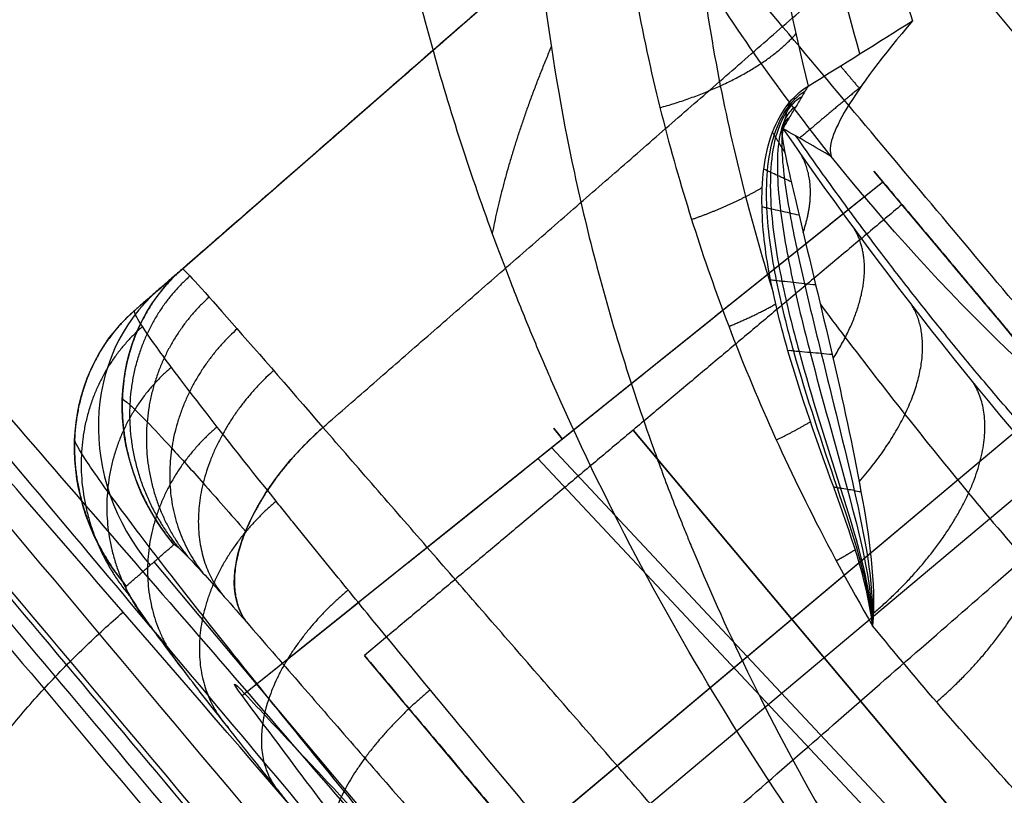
# Model space of a CAD drawing. Header units: millimetres. Extents: x -1267 to 1231, y -1283 to 1250.
# Tile 216 of 256: x 953.79 to 956.14, y -1054.59 to -1052.74. Entities that reach past the tile are written whole.
import ezdxf

# ---------------------------------------------------------------- set-up
doc = ezdxf.new("R2010")
doc.units = ezdxf.units.MM
doc.layers.add('Default', color=7, linetype='Continuous', true_color=0x000000)

# ---------------------------------------------------------------- blocks, each defined once
blk = doc.blocks.new('CABLE_CLIP_B.stp')
at = {"layer": 'Default', "color": 254, "true_color": 0xcad1ee}
for p, q in [((7.3862, 6.7, 3.2453), (6.279, 8.6153, 3.1784)), ((6.83, 7.6929, 4.0904), (6.83, 7.6304, 2.3)), ((7.4025, 6.7, 4.0557), (7.3671, 6.7, 2.3)), ((6.1, 6.6, 2.3), (7.3939, 6.6, 2.3)), ((6.2786, 4.5853, 3.1412), (7.3854, 6.5, 3.208)), ((8.1116, 5.9126, 3.635), (8.175, 5.9126)), ((6.8299, 5.5097, 4.0141), (6.8299, 5.5695, 2.3)), ((7.7118, 5.5759, 4.0165), (6.8682, 5.5759, 4.0165))]:
    blk.add_line(p, q, dxfattribs=at)
at = {"layer": 'Default', "color": 254, "true_color": 0xcad1ee, "extrusion": (0.01745, 0.01745, -0.999695)}
blk.add_arc((0.8662, 10.3026, -1.5907), 1.5, 45.0087, 134.9913, dxfattribs=at)
at = {"layer": 'Default', "color": 254, "true_color": 0xcad1ee, "extrusion": (-0.000609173, 0.999391, 0.034899)}
blk.add_arc((-7.7152, 3.4196, 7.9551), 0.4, 89.9988, 178.9994, dxfattribs=at)
at = {"layer": 'Default', "color": 254, "true_color": 0xcad1ee, "extrusion": (-0.020151, 2.66454e-15, -0.999797)}
blk.add_arc((-6.6, -7.1461, -3.3264), 0.2, 240.005, 299.995, dxfattribs=at)
at = {"layer": 'Default', "color": 254, "true_color": 0xcad1ee, "extrusion": (0.000609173, -0.999391, -0.034899)}
blk.add_arc((7.7152, 3.4196, -6.0169), 0.4, 1.0006, 90.0012, dxfattribs=at)
at = {"layer": 'Default', "color": 254, "true_color": 0xcad1ee, "extrusion": (-0.000609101, 0.999391, 0.0349)}
blk.add_arc((-7.7152, 3.4196, 4.0787), 0.4, 89.9988, 178.9994, dxfattribs=at)
at = {"layer": 'Default', "color": 254, "true_color": 0xcad1ee, "extrusion": (0.874351, 0.484999, 0.016937)}
blk.add_arc((-0.4831, 3.4063, 8.3755), 0.4, 91.7489, 178.9999, dxfattribs=at)
at = {"layer": 'Default', "color": 254, "true_color": 0xcad1ee}
for points, degree in [([(6.6099, 9.3347, 3.7405), (6.6426, 9.3674, 1.8702), (6.6752, 9.4, 0)], 2), ([(6.6099, 8.9208, 4.1333), (6.6852, 8.9208, 4.1333), (6.83, 8.9054, 4.1327), (7.027, 8.8457, 4.1306), (7.2131, 8.7489, 4.1273), (7.3773, 8.6182, 4.1227), (7.5118, 8.4627, 4.1173), (7.621, 8.2743, 4.1107), (7.6933, 8.0556, 4.1031), (7.7104, 7.9017, 4.0977), (7.7104, 7.8216, 4.0949)], 3), ([(6.1154, 8.7319, 4.1267), (6.1062, 8.7159, 3.2133), (6.097, 8.7, 2.3)], 2), ([(6.2885, 8.6318, 4.1232), (6.2793, 8.6159, 3.2116), (6.2702, 8.6, 2.3)], 2), ([(6.2885, 8.6318, 4.1232), (6.8455, 7.6659, 4.0894), (7.4025, 6.7, 4.0557)], 2), ([(7.3671, 6.7, 2.3), (6.8187, 7.65, 2.3), (6.2702, 8.6, 2.3)], 2), ([(8.1104, 7.8356, 3.7021), (8.1427, 7.8679, 1.8511), (8.175, 7.9002)], 2), ([(8.1127, 3.9616, 3.5668), (8.1116, 5.8986, 3.6345), (8.1104, 7.8356, 3.7021)], 2), ([(7.7104, 7.8216, 4.0949), (7.7116, 5.8846, 4.0272), (7.7128, 3.9476, 3.9596)], 2), ([(7.4025, 6.7, 4.0557), (7.3848, 6.7, 3.1779), (7.3671, 6.7, 2.3)], 2), ([(7.3671, 6.5, 2.3), (7.4027, 6.5616, 2.3), (7.4031, 6.6378, 2.3), (7.3671, 6.7, 2.3)], 3), ([(7.4025, 6.7, 4.0557), (7.438, 6.6384, 4.0536), (7.4383, 6.5622, 4.0509), (7.4024, 6.5, 4.0487)], 3), ([(6.2702, 4.6, 2.3), (6.8187, 5.55, 2.3), (7.3671, 6.5, 2.3)], 2), ([(7.4024, 6.5, 4.0487), (6.8447, 5.5353, 4.015), (6.2871, 4.5706, 3.9814)], 2), ([(7.4024, 6.5, 4.0487), (7.3848, 6.5, 3.1744), (7.3671, 6.5, 2.3)], 2), ([(6.2871, 4.5706, 3.9814), (6.2786, 4.5853, 3.1407), (6.2702, 4.6, 2.3)], 2), ([(6.1139, 4.4707, 3.9779), (6.1054, 4.4854, 3.1389), (6.097, 4.5, 2.3)], 2), ([(7.7128, 3.9476, 3.9596), (7.7128, 3.9164, 3.9585), (7.7058, 3.8571, 3.9564), (7.6773, 3.7756, 3.9536), (7.6357, 3.7072, 3.9512), (7.5837, 3.6492, 3.9492), (7.535, 3.6133, 3.9479), (7.507, 3.5977, 3.9474)], 3), ([(8.1127, 3.9616, 3.5668), (8.1439, 3.9433, 1.7834), (8.175, 3.9249)], 2), ([(7.507, 3.5977, 3.9474), (6.275, 2.9143, 3.9235), (5.043, 2.231, 3.8997)], 2), ([(5.2369, 1.8951, 3.5069), (6.4689, 2.5785, 3.5307), (7.7009, 3.2619, 3.5546)], 2), ([(7.7009, 3.2619, 3.5546), (7.721, 3.25, 2.4026), (7.7411, 3.2382, 1.2506)], 2)]:
    blk.add_open_spline(points, degree=degree, dxfattribs=at)
for points, knots in [([(6.6099, 9.3347, 3.7405), (6.7432, 9.3347, 3.7411), (6.9071, 9.3174, 3.7413), (7.1792, 9.2258, 3.7397), (7.274, 9.1843, 3.7389), (7.4166, 9.1006, 3.7371), (7.4642, 9.0692, 3.7364), (7.5347, 9.0163, 3.7351), (7.5697, 8.9884, 3.7345), (7.6041, 8.9582, 3.7337), (7.6269, 8.9376, 3.7332), (7.6374, 8.928, 3.733), (7.8437, 8.7297, 3.7279), (7.9609, 8.5177, 3.7222), (8.0932, 8.1377, 3.7113), (8.1103, 7.9687, 3.7061), (8.1104, 7.8356, 3.7021)], [0, 0, 0, 0, 0.592206, 0.592206, 0.88831, 0.88831, 1.036361, 1.036361, 1.110387, 1.1474, 1.1474, 1.184413, 1.184413, 1.776619, 1.776619, 2.368826, 2.368826, 2.368826, 2.368826]), ([(6.6099, 9.2101, 4.0237), (6.7014, 9.2101, 4.0237), (6.8803, 9.1923, 4.023), (7.1361, 9.1153, 4.0203), (7.3694, 8.9935, 4.0161), (7.5755, 8.83, 4.0104), (7.7496, 8.6281, 4.0033), (7.8858, 8.3894, 3.995), (7.9749, 8.1177, 3.9855), (7.9957, 7.924, 3.9787), (7.9957, 7.826, 3.9753)], [0, 0, 0, 0, 0.12621, 0.246403, 0.366929, 0.487492, 0.607585, 0.733091, 0.86471, 1, 1, 1, 1]), ([(7.9932, 3.9518, 3.845), (7.9932, 3.9009, 3.8432), (7.982, 3.8014, 3.8397), (7.9346, 3.6636, 3.8349), (7.8629, 3.5434, 3.8307), (7.7668, 3.4379, 3.827), (7.6877, 3.3815, 3.8251), (7.643, 3.3567, 3.8242)], [0, 0, 0, 0, 0.211395, 0.411848, 0.600621, 0.788436, 1, 1, 1, 1]), ([(8.1127, 3.9616, 3.5668), (8.1128, 3.7985, 3.5648), (8.0623, 3.6479, 3.5626), (7.9087, 3.4092, 3.5583), (7.8065, 3.3205, 3.5562), (7.7009, 3.2619, 3.5546)], [0, 0, 0, 0, 0.4310105, 0.4310105, 0.862021, 0.862021, 0.862021, 0.862021])]:
    blk.add_open_spline(points, degree=3, knots=knots, dxfattribs=at)
for points, weights in [([(7.1761, 9.2238, 3.7397), (7.1769, 9.2177, 3.9759), (7.1142, 9.0579, 4.1381), (7.0251, 8.8395, 4.1304)], [1.17209890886, 0.941392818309, 0.942640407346, 1.17584167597]), ([(7.4273, 9.0925, 3.7369), (7.428, 9.0853, 3.9724), (7.3375, 8.9402, 4.1339), (7.2094, 8.7433, 4.1271)], [1.16988187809, 0.941403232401, 0.943389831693, 1.17584167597]), ([(7.6495, 8.9163, 3.7327), (7.6496, 8.9082, 3.9673), (7.5345, 8.7827, 4.1284), (7.3724, 8.6141, 4.1226)], [1.16760762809, 0.941419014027, 0.944163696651, 1.17584167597]), ([(7.8339, 8.7024, 3.7271), (7.8331, 8.6936, 3.9609), (7.6977, 8.592, 4.1218), (7.5076, 8.4572, 4.1171)], [1.16535420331, 0.941439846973, 0.944935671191, 1.17584167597]), ([(7.9801, 8.446, 3.7201), (7.9782, 8.437, 3.9531), (7.8268, 8.3638, 4.1138), (7.6149, 8.2692, 4.1105)], [1.1630577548, 0.941466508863, 0.945727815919, 1.17584167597]), ([(8.0765, 8.1519, 3.7116), (8.0734, 8.1431, 3.9438), (7.9115, 8.1024, 4.1047), (7.6855, 8.0536, 4.103)], [1.16096459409, 0.941495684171, 0.946454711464, 1.17584167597]), ([(8.1104, 7.8356, 3.7021), (8.1063, 7.8275, 3.9333), (7.9413, 7.8218, 4.0944), (7.7113, 7.8216, 4.0949)], [1.15917363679, 0.941850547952, 0.947064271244, 1.17481480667]), ([(8.1127, 3.9616, 3.5668), (8.1087, 3.9536, 3.7971), (7.9446, 3.9478, 3.9589), (7.714, 3.9476, 3.9596)], [1.16737418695, 0.944692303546, 0.944209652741, 1.16592623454]), ([(8.0926, 3.7831, 3.5645), (8.0865, 3.7765, 3.7938), (7.9261, 3.8074, 3.9547), (7.7028, 3.8584, 3.9565)], [1.16275565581, 0.944219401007, 0.945758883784, 1.16737410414]), ([(8.0372, 3.622, 3.5621), (8.0299, 3.6174, 3.7901), (7.8811, 3.6815, 3.9503), (7.6751, 3.7778, 3.9537)], [1.15901686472, 0.944244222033, 0.94703005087, 1.16737435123]), ([(7.9549, 3.4842, 3.5597), (7.9473, 3.4819, 3.7867), (7.8156, 3.5741, 3.9466), (7.6339, 3.7089, 3.9513)], [1.15626348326, 0.944273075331, 0.947975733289, 1.16737145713]), ([(7.8473, 3.3662, 3.5572), (7.8405, 3.366, 3.7836), (7.7309, 3.4823, 3.9434), (7.5802, 3.6499, 3.9492)], [1.15435841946, 0.944296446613, 0.948634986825, 1.1673740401]), ([(7.7009, 3.2619, 3.5546), (7.6956, 3.2635, 3.7801), (7.6164, 3.4007, 3.94), (7.5074, 3.5969, 3.9473)], [1.15319343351, 0.944676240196, 0.949024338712, 1.16623772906])]:
    blk.add_rational_spline(points, weights, degree=3, dxfattribs=at)
blk = doc.blocks.new('M2_NUT.stp')
at = {"layer": 'Default', "color": 254, "true_color": 0xcad1ee}
for p, q in [((2.3094, 0, 0.75), (1.1547, 2, 0.75)), ((1.7321, 1, 1.5), (1.7321, 1)), ((0.8, 0, 1.5), (2.3094, 0, 1.5)), ((0.8, 0), (2.3094, 0)), ((1.1547, -2, 0.75), (2.3094, 0, 0.75)), ((1.7321, -1, 1.5), (1.7321, -1))]:
    blk.add_line(p, q, dxfattribs=at)
for points in [[(1.1547, 2), (1.1547, 2, 0.75), (1.1547, 2, 1.5)], [(1.1547, 2, 1.5), (1.7321, 1, 1.5), (2.3094, 0, 1.5)], [(2.3094, 0), (1.7321, 1), (1.1547, 2)], [(2.3094, 0, 1.5), (1.7321, -1, 1.5), (1.1547, -2, 1.5)], [(1.1547, -2), (1.7321, -1), (2.3094, 0)], [(2.3094, 0), (2.3094, 0, 0.75), (2.3094, 0, 1.5)], [(1.1547, -2), (1.1547, -2, 0.75), (1.1547, -2, 1.5)]]:
    blk.add_open_spline(points, degree=2, dxfattribs=at)

msp = doc.modelspace()

# ---------------------------------------------------------------- linework, layer by layer
at = {"layer": 'Default'}
for points, degree in [([(1178.9433, -1069.9863, -788.9405), (912.6672, -752.6507, -788.9405), (646.3911, -435.3152, -788.9405)], 2), ([(1178.0393, -1069.0866, -789.3365), (912.5801, -752.7246, -789.3365), (647.1209, -436.3627, -789.3365)], 2), ([(1080.0541, -612.1967, -928.04), (792.0068, -853.8971, -928.04), (503.9594, -1095.5976, -928.04)], 2), ([(1079.2887, -612.8389, -927.6246), (792.0068, -853.8971, -927.6246), (504.7248, -1094.9553, -927.6246)], 2), ([(699.5146, -1247.8913, -882.3605), (947.7949, -1039.5593, -882.3605), (1196.0752, -831.2274, -882.3605)], 2), ([(700.297, -1247.0391, -881.973), (947.6985, -1039.4446, -881.973), (1195.1001, -831.8501, -881.973)], 2), ([(877.7654, -1281.7329, -810.2826), (1038.1081, -1147.1895, -810.2826), (1198.4507, -1012.646, -810.2826)], 2), ([(878.917, -1280.4723, -809.9337), (1037.9633, -1147.0166, -809.9337), (1197.0095, -1013.5609, -809.9337)], 2), ([(953.0292, -1037.4493, -754.6982), (961.3497, -1047.3653, -754.6982), (969.6702, -1057.2813, -754.6982)], 2), ([(970.1278, -1056.8974, -755.5894), (961.9802, -1047.1874, -755.5894), (953.8325, -1037.4774, -755.5894)], 2), ([(953.0511, -1038.4046, -753.807), (961.1319, -1048.0349, -753.807), (969.2127, -1057.6652, -753.807)], 2), ([(971.5783, -1058.7371, -752.949), (963.1926, -1048.7433, -752.949), (954.8068, -1038.7496, -752.949)], 2), ([(970.15, -1058.9302, -753.114), (962.0208, -1049.2423, -753.114), (953.8917, -1039.5543, -753.114)], 2), ([(961.4501, -1064.1788, -754.6982), (953.1296, -1054.2628, -754.6982), (944.8091, -1044.3468, -754.6982)], 2), ([(961.9077, -1063.7948, -753.807), (953.8269, -1054.1645, -753.807), (945.7461, -1044.5342, -753.807)], 2), ([(944.6973, -1045.1428, -755.5894), (952.8449, -1054.8528, -755.5894), (960.9926, -1064.5627, -755.5894)], 2), ([(954.997, -1055.2512, -745.4061), (954.6918, -1054.9061, -745.6307), (954.0572, -1054.1716, -746.1041), (953.0054, -1052.9575, -746.8875), (951.8607, -1051.6353, -747.7404), (950.6228, -1050.2056, -748.6626), (949.2887, -1048.6647, -749.6566), (947.8532, -1047.0067, -750.7261), (946.8214, -1045.8151, -751.4948), (946.2874, -1045.1984, -751.8926)], 3), ([(962.4806, -1057.0599, -745.6862), (957.6007, -1051.2443, -742.772), (952.7209, -1045.4287, -739.8578)], 2), ([(962.9907, -1064.9376, -753.114), (954.8616, -1055.2496, -753.114), (946.7324, -1045.5617, -753.114)], 2), ([(946.7324, -1045.5617, -753.114), (951.1187, -1050.6277, -749.846), (955.5051, -1055.6937, -746.5781)], 2), ([(956.8487, -1054.2394, -746.4143), (953.5099, -1050.2603, -744.4203), (950.171, -1046.2812, -742.4264)], 2), ([(945.781, -1046.3232, -752.949), (954.1667, -1056.3169, -752.949), (962.5525, -1066.3107, -752.949)], 2), ([(945.781, -1046.3232, -752.949), (946.3149, -1046.9399, -752.5512), (947.3467, -1048.1315, -751.7825), (948.7822, -1049.7895, -750.713), (950.1163, -1051.3304, -749.719), (951.3542, -1052.7601, -748.7968), (952.4989, -1054.0821, -747.9438), (953.5505, -1055.2967, -747.1608), (954.1856, -1056.0302, -746.6864), (954.4886, -1056.3803, -746.4666)], 3), ([(961.2759, -1067.3819, -754.7192), (953.1192, -1057.6612, -754.7192), (944.9626, -1047.9404, -754.7192)], 2), ([(961.5078, -1067.4913, -756.0644), (953.3879, -1057.8144, -756.0644), (945.268, -1048.1375, -756.0644)], 2), ([(960.8053, -1050.0029, -747.4676), (960.6427, -1049.8652, -747.584), (960.3006, -1049.6093, -747.8145), (959.6946, -1049.2788, -748.1708), (959.0873, -1049.0626, -748.479), (958.5011, -1048.9515, -748.735), (957.9438, -1048.9363, -748.9401), (957.4196, -1049.0088, -749.096), (956.9309, -1049.1646, -749.204), (956.4822, -1049.4021, -749.263), (956.0776, -1049.7223, -749.2712), (955.7176, -1050.1434, -749.2207), (955.444, -1050.6414, -749.1067), (955.2827, -1051.1343, -748.9549), (955.2077, -1051.5742, -748.7948), (955.1876, -1051.9673, -748.635), (955.2045, -1052.3199, -748.4793), (955.2458, -1052.6315, -748.3323), (955.3027, -1052.9082, -748.1945), (955.3709, -1053.1597, -748.0634), (955.4489, -1053.3955, -747.9355), (955.5448, -1053.6403, -747.7973), (955.6662, -1053.9037, -747.6423), (955.7665, -1054.0898, -747.5275), (955.8221, -1054.1851, -747.4672)], 3), ([(961.5051, -1067.4935, -756.0644), (954.3895, -1059.0134, -756.0644), (947.2739, -1050.5334, -756.0644)], 2), ([(949.8419, -1050.5584, -756.0644), (955.6523, -1057.483, -756.0644), (961.4627, -1064.4076, -756.0644)], 2), ([(961.4631, -1064.3982, -755.6639), (955.6546, -1057.4759, -755.6639), (949.8461, -1050.5536, -755.6639)], 2), ([(961.4635, -1064.3888, -755.2634), (955.6569, -1057.4688, -755.2634), (949.8504, -1050.5488, -755.2634)], 2), ([(959.5703, -1060.6998, -749.846), (955.3445, -1055.6637, -749.846), (951.1187, -1050.6277, -749.846)], 2), ([(965.979, -1073.149, -756.2778), (956.5467, -1061.908, -756.2778), (947.1145, -1050.6671, -756.2778)], 2), ([(965.8002, -1073.299, -756.8893), (956.3679, -1062.0581, -756.8893), (946.9357, -1050.8172, -756.8893)], 2), ([(965.8196, -1073.2827, -756.4913), (956.3873, -1062.0418, -756.4913), (946.9551, -1050.8009, -756.4913)], 2), ([(946.9163, -1050.8334, -757.2872), (956.3486, -1062.0743, -757.2872), (965.7808, -1073.3153, -757.2872)], 2), ([(965.7403, -1073.3492, -756.0644), (956.308, -1062.1083, -756.0644), (946.8758, -1050.8674, -756.0644)], 2), ([(965.6867, -1073.3942, -757.5318), (956.2545, -1062.1533, -757.5318), (946.8222, -1050.9123, -757.5318)], 2), ([(946.7687, -1050.9573, -758.9992), (956.2009, -1062.1982, -758.9992), (965.6332, -1073.4391, -758.9992)], 2), ([(946.7097, -1051.0068, -754.7192), (956.142, -1062.2477, -754.7192), (965.5742, -1073.4886, -754.7192)], 2), ([(950.6196, -1051.0223, -754.8415), (956.1483, -1057.6112, -754.8415), (961.677, -1064.2, -754.8415)], 2), ([(958.5205, -1061.3455, -749.7078), (954.326, -1056.3466, -749.7078), (950.1314, -1051.3478, -749.7078)], 2), ([(951.3557, -1051.3594, -754.8415), (956.4469, -1057.4268, -754.8415), (961.5381, -1063.4943, -754.8415)], 2), ([(951.4428, -1051.4027, -755.4529), (956.5019, -1057.4319, -755.4529), (961.561, -1063.4611, -755.4529)], 2), ([(961.584, -1063.428, -756.0644), (956.556, -1057.4359, -756.0644), (951.5281, -1051.4439, -756.0644)], 2), ([(964.7238, -1074.2022, -755.8781), (955.2915, -1062.9613, -755.8781), (945.8593, -1051.7204, -755.8781)], 2), ([(964.6668, -1074.25, -757.4386), (955.2346, -1063.0091, -757.4386), (945.8023, -1051.7682, -757.4386)], 2), ([(945.7454, -1051.8159, -758.9992), (955.1776, -1063.0569, -758.9992), (964.6099, -1074.2978, -758.9992)], 2), ([(955.6685, -1052.9026, -747.8623), (955.7514, -1052.8512, -747.7027), (955.8343, -1052.7994, -747.548), (955.9171, -1052.7471, -747.3979)], 3), ([(955.7457, -1052.8546, -747.715), (955.7684, -1052.8816, -747.3128), (955.791, -1052.9085, -746.9105)], 2), ([(955.7943, -1052.9038, -746.9278), (955.7214, -1052.965, -746.9278), (955.6485, -1053.0261, -746.9278)], 2), ([(955.7239, -1053.0696, -745.9933), (955.6856, -1053.0475, -746.4685), (955.6472, -1053.0254, -746.9437), (955.6089, -1053.0033, -747.4188)], 3), ([(957.5223, -1054.8619, -745.608), (957.0858, -1054.6002, -745.862), (956.6734, -1054.2743, -746.1415), (956.2978, -1053.8865, -746.4414), (955.9499, -1053.4663, -746.7413), (955.6399, -1053.0211, -747.0351)], 5), ([(963.0311, -1076.7399, -762.0494), (953.2059, -1065.0306, -762.0494), (943.3806, -1053.3213, -762.0494)], 2), ([(943.3806, -1053.3213, -762.465), (953.2059, -1065.0306, -762.465), (963.0311, -1076.7399, -762.465)], 2), ([(963.0311, -1076.7399, -762.2572), (953.2059, -1065.0306, -762.2572), (943.3806, -1053.3213, -762.2572)], 2), ([(957.3377, -1055.6221, -746.317), (957.253, -1055.5615, -746.3729), (957.0936, -1055.4423, -746.4804), (956.8868, -1055.2751, -746.625), (956.6981, -1055.1113, -746.7618), (956.5158, -1054.942, -746.8987), (956.3334, -1054.7611, -747.0405), (956.1572, -1054.5746, -747.1825), (955.9852, -1054.3812, -747.3259), (955.8758, -1054.2508, -747.4202), (955.8221, -1054.1851, -747.4672)], 3)]:
    msp.add_open_spline(points, degree=degree, dxfattribs=at)
for points, degree, knots in [([(1081.2612, -1198.6171, -761.8854), (1067.6111, -1182.3496, -778.9053), (1025.9085, -1132.6504, -825.7721), (929.9699, -1018.3152, -903.1801), (844.8464, -916.869, -928.04), (792.0068, -853.8971, -928.04)], 3, [2.41548, 2.41548, 2.41548, 2.41548, 70.396144, 198.636056, 404.995527, 404.995527, 404.995527, 404.995527]), ([(1080.5002, -1197.7102, -762.3008), (1067.0323, -1181.6598, -779.0428), (1025.5347, -1132.2049, -825.6051), (929.8814, -1018.2098, -902.782), (844.8132, -916.8294, -927.6246), (792.0068, -853.8971, -927.6246)], 3, [2.408267, 2.408267, 2.408267, 2.408267, 69.367076, 197.537893, 403.786179, 403.786179, 403.786179, 403.786179]), ([(954.5103, -1055.8791, -745.7091), (954.1885, -1055.5096, -745.9461), (953.5197, -1054.7366, -746.4452), (952.4709, -1053.5255, -747.2263), (951.326, -1052.2031, -748.0794), (950.0867, -1050.7718, -749.0026), (948.7498, -1049.2277, -749.9987), (947.31, -1047.5648, -751.0713), (946.3152, -1046.4159, -751.8125), (945.7996, -1045.8203, -752.1967)], 3, [0, 0, 0, 0, 0.1094988, 0.2301716, 0.3616515, 0.5038906, 0.6572258, 0.8223124, 1, 1, 1, 1]), ([(955.7239, -1053.0696, -745.9933), (955.6038, -1052.9193, -746.0871), (955.4396, -1052.6864, -746.2256), (955.2757, -1052.4017, -746.3834), (955.2007, -1052.2561, -746.4613), (955.1649, -1052.1825, -746.5), (955.1475, -1052.1454, -746.5193), (955.1388, -1052.1269, -746.529), (955.1352, -1052.1189, -746.5331), (955.1327, -1052.1136, -746.5359), (955.1308, -1052.1095, -746.538), (955.0947, -1052.0305, -746.5788), (955.0452, -1051.9133, -746.6382), (954.9941, -1051.7753, -746.7057), (954.9702, -1051.706, -746.7391), (954.9586, -1051.6712, -746.7557), (954.9538, -1051.6563, -746.7628), (954.9506, -1051.6464, -746.7675), (954.9485, -1051.6401, -746.7705), (954.9106, -1051.5212, -746.8268), (954.864, -1051.3487, -746.9059), (954.8249, -1051.1481, -746.9931), (954.8091, -1051.048, -747.0354), (954.8021, -1050.998, -747.0563), (954.7993, -1050.9766, -747.0652), (954.7975, -1050.9623, -747.0711), (954.7964, -1050.9534, -747.0748), (954.7752, -1050.7771, -747.1473), (954.7644, -1050.5274, -747.244), (954.7866, -1050.2477, -747.3415), (954.8064, -1050.1108, -747.3864), (954.8185, -1050.0431, -747.408), (954.8242, -1050.0142, -747.417), (954.8281, -1049.995, -747.4229), (954.8304, -1049.9838, -747.4264), (954.8592, -1049.8486, -747.4679), (954.9131, -1049.6662, -747.5191), (954.999, -1049.4682, -747.5662), (955.0408, -1049.3865, -747.5836), (955.0698, -1049.3327, -747.5946), (955.0859, -1049.3043, -747.6002), (955.2161, -1049.0855, -747.6411), (955.3594, -1048.9165, -747.6593), (955.5284, -1048.7746, -747.6593)], 3, [0, 0, 0, 0, 0.134249, 0.201373, 0.234936, 0.251717, 0.260107, 0.264303, 0.2664, 0.2664, 0.268498, 0.268498, 0.402747, 0.469871, 0.503433, 0.520214, 0.528605, 0.528605, 0.536996, 0.536996, 0.805493, 0.939742, 1.006867, 1.040429, 1.05721, 1.05721, 1.073991, 1.073991, 1.610987, 1.879485, 2.013733, 2.080858, 2.11442, 2.11442, 2.147982, 2.147982, 2.684978, 2.953476, 3.087725, 3.087725, 3.221974, 3.221974, 4.295965, 4.295965, 4.295965, 4.295965]), ([(956.0493, -1055.1891, -746.596), (955.6361, -1054.6966, -746.9096), (955.3058, -1054.1674, -747.2108), (955.0507, -1053.5838, -747.5089), (955.0417, -1053.5628, -747.5195), (955.0253, -1053.5243, -747.539), (955.001, -1053.4664, -747.5683), (954.9468, -1053.3315, -747.6357), (954.8477, -1053.062, -747.7674), (954.6877, -1052.5244, -748.0185), (954.6157, -1052.0657, -748.2124), (954.5587, -1051.1514, -748.5719), (954.6408, -1050.5946, -748.7542), (954.8495, -1050.0749, -748.8829), (954.855, -1050.0617, -748.8861), (954.867, -1050.033, -748.8931), (954.8852, -1049.9902, -748.9034), (954.9296, -1049.892, -748.9262), (955.0256, -1049.702, -748.967), (955.2464, -1049.3485, -749.0299), (955.485, -1049.0906, -749.0514), (955.6661, -1048.9387, -749.0514)], 3, [-6.290977, -6.290977, -6.290977, -6.290977, -4.718233, -4.718233, -4.669085, -4.669085, -4.619936, -4.52164, -4.325047, -3.931861, -3.145489, -3.145489, -1.572744, -1.572744, -1.523596, -1.523596, -1.474448, -1.376151, -1.179558, -0.786372, 0, 0, 0, 0]), ([(960.0631, -1049.6311, -747.8704), (959.868, -1049.5299, -747.9791), (959.4667, -1049.3558, -748.1876), (958.8532, -1049.1935, -748.461), (958.2603, -1049.135, -748.6832), (957.7124, -1049.1715, -748.8508), (957.2108, -1049.2936, -748.9682), (956.7553, -1049.4964, -749.0383), (956.3454, -1049.7814, -749.0613), (955.9869, -1050.1536, -749.0335), (955.705, -1050.5981, -748.9522), (955.5185, -1051.0689, -748.8285), (955.4175, -1051.5161, -748.6847), (955.3779, -1051.9201, -748.5367), (955.3794, -1052.282, -748.3908), (955.4084, -1052.6053, -748.2504), (955.4559, -1052.8956, -748.1163), (955.5153, -1053.1554, -747.99), (955.562, -1053.3184, -747.9071), (955.5859, -1053.3942, -747.8678)], 3, [0.2266809, 0.2266809, 0.2266809, 0.2266809, 0.2651327, 0.303051, 0.3376114, 0.3695741, 0.399721, 0.4289494, 0.4581956, 0.4887049, 0.5210057, 0.551572, 0.5782126, 0.6018065, 0.6229347, 0.6417467, 0.658723, 0.6744954, 0.6884092, 0.6884092, 0.6884092, 0.6884092]), ([(959.5694, -1049.6294, -747.8623), (959.0461, -1049.3975, -748.1171), (958.4783, -1049.2695, -748.3426), (957.6492, -1049.3074, -748.5847), (957.3777, -1049.3587, -748.649), (956.8703, -1049.5444, -748.7361), (956.6349, -1049.6789, -748.7588), (956.226, -1050.0222, -748.7588), (956.0529, -1050.2307, -748.736), (955.782, -1050.6983, -748.6487), (955.6845, -1050.9569, -748.5843), (955.5034, -1051.7667, -748.3422), (955.5311, -1052.3472, -748.1169), (955.6685, -1052.9026, -747.8623)], 3, [0, 0, 0, 0, 1.508016, 1.508016, 2.262024, 2.262024, 3.016032, 3.016032, 3.77004, 3.77004, 4.524048, 4.524048, 6.032064, 6.032064, 6.032064, 6.032064]), ([(955.792, -1052.8258, -747.6282), (955.7545, -1052.6972, -747.6867), (955.6614, -1052.3096, -747.8571), (955.6107, -1051.7059, -748.0935), (955.6899, -1051.0727, -748.3007), (955.8811, -1050.5412, -748.4365), (956.161, -1050.1103, -748.5082), (956.5152, -1049.7732, -748.5228), (956.945, -1049.5237, -748.4821), (957.4568, -1049.3696, -748.3814), (958.0516, -1049.3302, -748.2133), (958.7238, -1049.4309, -747.9701), (959.216, -1049.6118, -747.7529), (959.4673, -1049.7352, -747.6306), (959.4723, -1049.7376, -747.6282)], 3, [0.0837742, 0.0837742, 0.0837742, 0.0837742, 0.1, 0.1333333, 0.1666667, 0.2, 0.2333333, 0.2666667, 0.3, 0.3333333, 0.3666667, 0.4, 0.4333333, 0.4339997, 0.4339997, 0.4339997, 0.4339997]), ([(956.1451, -1049.5096, -749.3375), (955.7917, -1049.8062, -749.3375), (955.5, -1050.1979, -749.2783), (955.2004, -1050.8963, -749.0885), (955.1236, -1051.1475, -749.0085), (955.0487, -1051.5464, -748.8645), (955.0305, -1051.6831, -748.8125), (955.014, -1051.8929, -748.7288), (955.0084, -1051.999, -748.6855), (955.0068, -1052.1247, -748.6326), (955.0071, -1052.179, -748.6094), (955.0076, -1052.2153, -748.5939), (955.008, -1052.2355, -748.5851), (955.0152, -1052.5098, -748.4663), (955.0458, -1052.7881, -748.3378), (955.1381, -1053.2281, -748.1181), (955.1766, -1053.3785, -748.0404), (955.2474, -1053.6084, -747.9173), (955.2861, -1053.7245, -747.8541), (955.3371, -1053.8614, -747.7775), (955.3642, -1053.9303, -747.7386), (955.3782, -1053.9648, -747.719), (955.3842, -1053.9796, -747.7105), (955.3883, -1053.9895, -747.7049), (955.3912, -1053.9966, -747.7008), (955.4652, -1054.1752, -747.5985), (955.5668, -1054.3948, -747.4704), (955.8574, -1054.9, -747.1525), (956.0465, -1055.1857, -746.9624), (956.2987, -1055.4863, -746.7449)], 3, [0, 0, 0, 0, 1.527211, 1.527211, 2.290817, 2.290817, 2.67262, 2.67262, 2.863521, 2.958972, 3.006697, 3.006697, 3.054422, 3.054422, 3.818028, 3.818028, 4.199831, 4.199831, 4.390732, 4.486183, 4.533908, 4.557771, 4.569702, 4.569702, 4.581634, 4.581634, 5.345239, 5.345239, 6.108845, 6.108845, 6.108845, 6.108845]), ([(956.4473, -1049.8697, -748.2081), (956.2901, -1050.0015, -748.2081), (956.154, -1050.1618, -748.193), (955.9888, -1050.4397, -748.1467), (955.9401, -1050.5385, -748.1273), (955.8778, -1050.6952, -748.0924), (955.8493, -1050.7757, -748.0735), (955.8249, -1050.8593, -748.0525), (955.8096, -1050.9157, -748.0379), (955.8028, -1050.9425, -748.0309), (955.739, -1051.217, -747.9573), (955.715, -1051.4901, -747.873), (955.7478, -1052.0757, -747.6688), (955.8052, -1052.4009, -747.5445), (955.9171, -1052.7471, -747.3979)], 3, [-2.789402, -2.789402, -2.789402, -2.789402, -2.092052, -2.092052, -1.743376, -1.743376, -1.569039, -1.48187, -1.48187, -1.394701, -1.394701, -0.697351, -0.697351, 0, 0, 0, 0]), ([(955.4658, -1055.7293, -745.0805), (956.038, -1056.2564, -744.7042), (956.945, -1056.8067, -744.2142), (958.1143, -1057.1558, -743.7172), (959.2331, -1057.275, -743.3219), (960.5146, -1057.0336, -743.0104), (961.8023, -1056.2501, -742.8994), (962.7909, -1055.1244, -743.01), (963.2549, -1053.9245, -743.3129), (963.3356, -1052.8086, -743.7045), (963.1979, -1051.5906, -744.2028), (962.813, -1050.5835, -744.6997), (962.3883, -1049.9206, -745.0805)], 3, [0, 0, 0, 0, 1.582972, 2.374457, 3.165943, 4.748915, 6.331886, 7.913243, 9.494601, 10.285279, 11.075958, 12.657316, 12.657316, 12.657316, 12.657316]), ([(963.2711, -1049.9415, -745.1171), (963.4827, -1050.321, -744.9013), (963.8334, -1051.0929, -744.4863), (964.1483, -1052.2723, -743.9167), (964.179, -1053.7926, -743.2877), (963.5846, -1055.5267, -742.7571), (962.3916, -1056.954, -742.5628), (960.7754, -1057.8843, -742.7568), (958.9515, -1058.163, -743.2931), (957.4579, -1057.8648, -743.9247), (956.3616, -1057.3514, -744.4903), (955.668, -1056.8748, -744.9026), (955.3331, -1056.6024, -745.1171)], 5, [0, 0, 0, 0, 0, 0, 0.1249362, 0.2498725, 0.3748087, 0.4997449, 0.6248087, 0.7498725, 0.8749362, 0.9999999, 0.9999999, 0.9999999, 0.9999999, 0.9999999, 0.9999999]), ([(963.6496, -1050.0285, -745.3429), (963.8424, -1050.3939, -745.1223), (964.1705, -1051.1431, -744.693), (964.4849, -1052.3083, -744.0891), (964.5432, -1053.8797, -743.3866), (963.9548, -1055.7486, -742.76), (962.6893, -1057.3101, -742.5208), (960.9303, -1058.2859, -742.7602), (958.9816, -1058.5382, -743.3894), (957.444, -1058.2052, -744.0935), (956.3563, -1057.6944, -744.6951), (955.6783, -1057.2426, -745.123), (955.353, -1056.9902, -745.3429)], 5, [0, 0, 0, 0, 0, 0, 0.1249362, 0.2498725, 0.3748087, 0.4997449, 0.6248087, 0.7498725, 0.8749362, 0.9999999, 0.9999999, 0.9999999, 0.9999999, 0.9999999, 0.9999999]), ([(963.9214, -1050.159, -745.6885), (963.9398, -1050.193, -745.666), (963.9705, -1050.2504, -745.6282), (964.0325, -1050.3737, -745.5484), (964.0558, -1050.421, -745.5179), (964.107, -1050.5287, -745.4495), (964.1271, -1050.5727, -745.4218), (964.186, -1050.7041, -745.3396), (964.2198, -1050.7844, -745.2903), (964.2636, -1050.8931, -745.2243), (964.2838, -1050.9444, -745.1933), (964.3046, -1050.9989, -745.1606), (964.3143, -1051.0248, -745.1452), (964.3183, -1051.0357, -745.1388), (964.3209, -1051.0428, -745.1345), (964.3215, -1051.0444, -745.1336), (964.388, -1051.2245, -745.0265), (964.4415, -1051.3917, -744.9301), (964.5085, -1051.6284, -744.7971), (964.5286, -1051.705, -744.7546), (964.5558, -1051.8161, -744.6938), (964.5687, -1051.8707, -744.6641), (964.5825, -1051.9327, -744.6306), (964.5881, -1051.9589, -744.6165), (964.5918, -1051.9763, -744.6072), (964.5932, -1051.9828, -744.6037), (964.6315, -1052.1656, -744.5059), (964.6594, -1052.3339, -744.4184), (964.6906, -1052.5793, -744.2943), (964.7036, -1052.7002, -744.234), (964.7144, -1052.838, -744.1668), (964.7188, -1052.906, -744.134), (964.7204, -1052.935, -744.1201), (964.7215, -1052.9542, -744.1109), (964.7219, -1052.9626, -744.1069), (964.7311, -1053.1473, -744.0186), (964.7322, -1053.3176, -743.94), (964.7237, -1053.5665, -743.8287), (964.7169, -1053.6893, -743.7748), (964.7048, -1053.8295, -743.7148), (964.6977, -1053.8988, -743.6855), (964.6945, -1053.9283, -743.6731), (964.6923, -1053.9479, -743.6649), (964.6913, -1053.9565, -743.6613), (964.6486, -1054.32, -743.5098), (964.5754, -1054.6601, -743.3798), (964.4257, -1055.1429, -743.2131), (964.3692, -1055.2994, -743.1622), (964.2756, -1055.5263, -743.0929), (964.2266, -1055.6378, -743.0599), (964.1658, -1055.7644, -743.0245), (964.139, -1055.8179, -743.01), (964.121, -1055.8534, -743.0005), (964.1127, -1055.8694, -742.9962), (964.0226, -1056.0419, -742.9507), (963.9355, -1056.1904, -742.9152), (963.7955, -1056.4048, -742.8696), (963.7472, -1056.4748, -742.8557), (963.6479, -1056.6119, -742.8304), (963.5981, -1056.6773, -742.8193), (963.3289, -1057.0133, -742.7674), (963.0871, -1057.2601, -742.7467), (962.696, -1057.5878, -742.7469), (962.5595, -1057.691, -742.7522), (962.347, -1057.8359, -742.7679), (962.2749, -1057.8825, -742.7745), (962.1282, -1057.9723, -742.7902), (962.0517, -1058.0164, -742.7997), (961.8309, -1058.1369, -742.8302), (961.6784, -1058.2108, -742.8557), (961.443, -1058.3111, -742.9014), (961.3237, -1058.3585, -742.9262), (961.1818, -1058.4091, -742.9584), (961.1205, -1058.4296, -742.973), (961.0795, -1058.4431, -742.9828), (961.0572, -1058.4503, -742.9882), (960.7363, -1058.5515, -743.0671), (960.4156, -1058.6226, -743.1595), (959.9146, -1058.6856, -743.3263), (959.7443, -1058.6992, -743.3866), (959.4851, -1058.708, -743.4838), (959.3545, -1058.7094, -743.534), (959.2009, -1058.7058, -743.5955), (959.1237, -1058.7026, -743.627), (959.0906, -1058.701, -743.6406), (959.0685, -1058.6998, -743.6497), (959.0562, -1058.6991, -743.6548), (958.8893, -1058.6893, -743.7241), (958.7283, -1058.6734, -743.7937), (958.4821, -1058.6385, -743.9048), (958.3578, -1058.6182, -743.9621), (958.2111, -1058.5895, -744.0318), (958.1373, -1058.5738, -744.0674), (958.1056, -1058.5669, -744.0828), (958.0844, -1058.5621, -744.0931), (958.0726, -1058.5594, -744.0989), (957.9138, -1058.5231, -744.1767), (957.7599, -1058.4819, -744.2546), (957.524, -1058.4085, -744.3785), (957.4445, -1058.3821, -744.421), (957.3242, -1058.3394, -744.4865), (957.2638, -1058.3173, -744.5197), (957.1929, -1058.2902, -744.5592), (957.1624, -1058.2782, -744.5763), (957.1421, -1058.2702, -744.5878), (957.1299, -1058.2653, -744.5946), (956.9913, -1058.2098, -744.6728), (956.8515, -1058.1488, -744.7538), (956.6303, -1058.0418, -744.8867), (956.5547, -1058.0035, -744.9329), (956.4388, -1057.942, -745.0051), (956.3802, -1057.9101, -745.0418), (956.3108, -1057.8711, -745.086), (956.2759, -1057.851, -745.1084), (956.2609, -1057.8424, -745.118), (956.2509, -1057.8365, -745.1245), (956.2442, -1057.8326, -745.1288), (956.1346, -1057.7687, -745.1995), (955.9991, -1057.6861, -745.2886), (955.8198, -1057.5643, -745.4123), (955.7995, -1057.5503, -745.4264), (955.7686, -1057.5288, -745.448), (955.7544, -1057.5189, -745.4579), (955.7282, -1057.5005, -745.4762), (955.665, -1057.4556, -745.5208), (955.6122, -1057.4167, -745.5587), (955.5044, -1057.3359, -745.6366), (955.4577, -1057.299, -745.6712), (955.4343, -1057.2806, -745.6885)], 3, [0, 0, 0, 0, 0.231576, 0.231576, 0.347365, 0.347365, 0.463153, 0.463153, 0.694729, 0.694729, 0.810517, 0.868411, 0.897358, 0.911832, 0.911832, 0.926305, 0.926305, 1.389458, 1.389458, 1.621035, 1.621035, 1.736823, 1.794717, 1.823664, 1.823664, 1.852611, 1.852611, 2.315764, 2.315764, 2.54734, 2.663128, 2.721022, 2.749969, 2.749969, 2.778916, 2.778916, 3.242069, 3.242069, 3.473645, 3.589434, 3.647328, 3.676275, 3.676275, 3.705222, 3.705222, 4.631527, 4.631527, 5.09468, 5.09468, 5.326256, 5.442045, 5.499939, 5.499939, 5.557833, 5.557833, 6.020985, 6.020985, 6.252562, 6.252562, 6.484138, 6.484138, 7.410444, 7.410444, 7.873596, 7.873596, 8.105173, 8.105173, 8.336749, 8.336749, 8.799902, 8.799902, 9.031478, 9.147266, 9.20516, 9.20516, 9.263054, 9.263054, 10.18936, 10.18936, 10.652513, 10.652513, 10.884089, 10.999877, 11.057771, 11.086718, 11.086718, 11.115665, 11.115665, 11.578818, 11.578818, 11.810394, 11.926183, 11.984077, 12.013024, 12.013024, 12.041971, 12.041971, 12.505124, 12.505124, 12.7367, 12.7367, 12.852488, 12.910382, 12.939329, 12.939329, 12.968276, 12.968276, 13.431429, 13.431429, 13.663005, 13.663005, 13.778794, 13.836688, 13.865635, 13.880108, 13.880108, 13.894582, 13.894582, 14.357734, 14.357734, 14.415629, 14.415629, 14.444576, 14.444576, 14.473523, 14.589311, 14.589311, 14.820887, 14.820887, 14.820887, 14.820887]), ([(955.9171, -1052.7471, -747.3979), (955.8456, -1052.8313, -747.1855), (955.7937, -1052.9003, -746.9623), (955.7277, -1053.0103, -746.485), (955.7154, -1053.0484, -746.2416), (955.7239, -1053.0696, -745.9933)], 3, [0, 0, 0, 0, 0.605479, 0.605479, 1.210959, 1.210959, 1.210959, 1.210959]), ([(955.8221, -1054.1851, -747.4672), (955.8083, -1054.0721, -747.5201), (955.7286, -1053.8555, -747.633), (955.6336, -1053.5878, -747.7762), (955.5765, -1053.3651, -747.883), (955.5565, -1053.22, -747.9418), (955.5605, -1053.1, -747.9721), (955.5803, -1053.0095, -747.9763), (955.6234, -1052.9359, -747.9386), (955.6546, -1052.9112, -747.889), (955.6685, -1052.9026, -747.8623)], 3, [0, 0, 0, 0, 0.317967, 0.635934, 0.794917, 0.953901, 1.033392, 1.112884, 1.192376, 1.271867, 1.271867, 1.271867, 1.271867]), ([(955.6685, -1052.9026, -747.8623), (955.666, -1052.9068, -747.8438), (955.6611, -1052.9152, -747.8068), (955.6511, -1052.932, -747.7329), (955.6387, -1052.9529, -747.6406), (955.6238, -1052.9781, -747.5297), (955.6139, -1052.9949, -747.4558), (955.6089, -1053.0033, -747.4188)], 3, [-0.3773076, -0.3773076, -0.3773076, -0.3773076, -0.3301442, -0.2829807, -0.1886538, -0.0943269, 0, 0, 0, 0]), ([(955.6611, -1052.9152, -747.8068), (955.6486, -1052.9225, -747.8338), (955.621, -1052.9448, -747.8846), (955.5843, -1053.0153, -747.927), (955.569, -1053.1036, -747.9289), (955.5686, -1053.222, -747.9063), (955.5904, -1053.3663, -747.8557), (955.6469, -1053.5888, -747.7597), (955.7374, -1053.857, -747.6266), (955.811, -1054.0733, -747.5186), (955.8221, -1054.1851, -747.4672)], 3, [0, 0, 0, 0, 0.0625, 0.125, 0.1875, 0.25, 0.375, 0.5, 0.75, 1, 1, 1, 1]), ([(955.6536, -1052.9278, -747.7514), (955.6426, -1052.9339, -747.7787), (955.6187, -1052.9538, -747.8307), (955.5883, -1053.0211, -747.8776), (955.5774, -1053.1072, -747.8857), (955.5807, -1053.224, -747.8709), (955.6042, -1053.3676, -747.8285), (955.6602, -1053.5899, -747.7432), (955.7461, -1053.8584, -747.6201), (955.8138, -1054.0745, -747.5171), (955.8221, -1054.1851, -747.4672)], 3, [0, 0, 0, 0, 0.0625, 0.125, 0.1875, 0.25, 0.375, 0.5, 0.75, 1, 1, 1, 1]), ([(955.6062, -1053.0142, -747.5048), (955.6077, -1053.0082, -747.5404), (955.6107, -1052.9961, -747.6117), (955.6151, -1052.9781, -747.7186), (955.6189, -1052.963, -747.8077), (955.6218, -1052.951, -747.879), (955.6233, -1052.9449, -747.9147), (955.6241, -1052.942, -747.9325)], 3, [0.0004395, 0.0004395, 0.0004395, 0.0004395, 0.25, 0.5, 0.75, 0.875, 1.0000001, 1.0000001, 1.0000001, 1.0000001]), ([(955.6387, -1052.9529, -747.6406), (955.6306, -1052.9566, -747.6684), (955.6139, -1052.9718, -747.7228), (955.5963, -1053.0326, -747.779), (955.5944, -1053.1145, -747.7993), (955.605, -1053.228, -747.7999), (955.6318, -1053.3701, -747.774), (955.6868, -1053.5919, -747.7102), (955.7637, -1053.8614, -747.6072), (955.8192, -1054.077, -747.5142), (955.8221, -1054.1851, -747.4672)], 3, [0, 0, 0, 0, 0.0625, 0.125, 0.1875, 0.25, 0.375, 0.5, 0.75, 1, 1, 1, 1]), ([(955.6238, -1052.9781, -747.5297), (955.6186, -1052.9792, -747.5581), (955.6091, -1052.9897, -747.6149), (955.6043, -1053.0442, -747.6804), (955.6114, -1053.1217, -747.7129), (955.6292, -1053.2321, -747.7289), (955.6594, -1053.3726, -747.7196), (955.7134, -1053.594, -747.6773), (955.7812, -1053.8644, -747.5943), (955.8247, -1054.0794, -747.5112), (955.8221, -1054.1851, -747.4672)], 3, [0, 0, 0, 0, 0.0625, 0.125, 0.1875, 0.25, 0.375, 0.5, 0.75, 1, 1, 1, 1]), ([(955.6136, -1053.0599, -747.5771), (955.6112, -1053.0561, -747.6096), (955.6063, -1053.048, -747.675), (955.5989, -1053.0361, -747.773), (955.5928, -1053.0262, -747.8548), (955.5879, -1053.0183, -747.9202), (955.5855, -1053.0142, -747.953), (955.5842, -1053.0123, -747.9693)], 3, [0.0008792, 0.0008792, 0.0008792, 0.0008792, 0.25, 0.5, 0.75, 0.875, 1.0000001, 1.0000001, 1.0000001, 1.0000001]), ([(955.6089, -1053.0033, -747.4188), (955.6066, -1053.0019, -747.4478), (955.6043, -1053.0076, -747.5072), (955.6096, -1053.0397, -747.5571), (955.6216, -1053.1003, -747.617), (955.6344, -1053.1553, -747.637), (955.6728, -1053.3182, -747.6714), (955.7005, -1053.4307, -747.6629), (955.7513, -1053.6503, -747.6322), (955.7748, -1053.7588, -747.6069), (955.8141, -1053.9746, -747.545), (955.83, -1054.0818, -747.5083), (955.8221, -1054.1851, -747.4672)], 3, [0, 0, 0, 0, 0.063994, 0.127988, 0.127988, 0.255977, 0.255977, 0.511954, 0.511954, 0.767931, 0.767931, 1.023908, 1.023908, 1.023908, 1.023908]), ([(955.6089, -1053.0033, -747.4188), (955.8657, -1053.3764, -747.1508), (956.1507, -1053.7351, -746.8871), (956.6225, -1054.2365, -746.5132), (956.7876, -1054.3974, -746.3925), (957.1351, -1054.7073, -746.1639), (957.3178, -1054.856, -746.0562), (957.5092, -1055.0035, -745.9574)], 3, [-2.568649, -2.568649, -2.568649, -2.568649, -1.284325, -1.284325, -0.642162, -0.642162, 0, 0, 0, 0]), ([(957.6474, -1054.4789, -744.8637), (957.4679, -1054.4154, -744.9437), (957.204, -1054.2985, -745.0702), (956.948, -1054.1491, -745.2062), (956.779, -1054.0423, -745.2991), (956.6943, -1053.9846, -745.3472), (956.2859, -1053.6854, -745.587), (955.9831, -1053.3942, -745.7908), (955.7239, -1053.0696, -745.9933)], 3, [0, 0, 0, 0, 0.549869, 0.824803, 0.824803, 1.099737, 1.099737, 2.199475, 2.199475, 2.199475, 2.199475]), ([(955.6287, -1053.1301, -747.6237), (955.6232, -1053.1278, -747.6522), (955.6124, -1053.1224, -747.7097), (955.596, -1053.1151, -747.796), (955.5824, -1053.1087, -747.8681), (955.5715, -1053.1038, -747.9257), (955.5661, -1053.101, -747.9547), (955.5633, -1053.0999, -747.969)], 3, [0.0019931, 0.0019931, 0.0019931, 0.0019931, 0.25, 0.5, 0.75, 0.875, 1.0000001, 1.0000001, 1.0000001, 1.0000001]), ([(955.6472, -1053.2096, -747.6485), (955.6398, -1053.2083, -747.6732), (955.6253, -1053.2044, -747.7232), (955.6032, -1053.1997, -747.7979), (955.5849, -1053.1954, -747.8605), (955.5702, -1053.1923, -747.9104), (955.5629, -1053.1902, -747.9356), (955.5592, -1053.1897, -747.948)], 3, [0.0017612, 0.0017612, 0.0017612, 0.0017612, 0.25, 0.5, 0.75, 0.875, 1.0000001, 1.0000001, 1.0000001, 1.0000001]), ([(955.6864, -1053.3749, -747.6622), (955.6774, -1053.3747, -747.68), (955.6601, -1053.3718, -747.7167), (955.6333, -1053.3696, -747.7712), (955.611, -1053.3669, -747.8172), (955.593, -1053.3655, -747.8538), (955.5842, -1053.3638, -747.8724), (955.5797, -1053.3639, -747.8814)], 3, [0.0052816, 0.0052816, 0.0052816, 0.0052816, 0.25, 0.5, 0.75, 0.875, 1.0000001, 1.0000001, 1.0000001, 1.0000001]), ([(955.6972, -1053.4204, -747.6601), (955.7171, -1053.447, -747.641), (955.7834, -1053.5351, -747.5777), (955.9001, -1053.6856, -747.4688), (956.051, -1053.872, -747.3328), (956.21, -1054.0598, -747.1945), (956.3752, -1054.246, -747.0563), (956.545, -1054.4284, -746.92), (956.7177, -1054.6054, -746.7872), (956.8939, -1054.7778, -746.6578), (957.0776, -1054.9501, -746.529), (957.2776, -1055.1307, -746.3954), (957.4195, -1055.2548, -746.3052), (957.4948, -1055.3204, -746.2583), (957.4948, -1055.3204, -746.2583)], 3, [0.6492552, 0.6492552, 0.6492552, 0.6492552, 0.6627505, 0.6940804, 0.7266277, 0.7600617, 0.7937887, 0.8273786, 0.8607441, 0.893387, 0.9262318, 0.9611848, 1, 1.0000023, 1.0000023, 1.0000023, 1.0000023]), ([(955.7259, -1053.5405, -747.6476), (955.717, -1053.5408, -747.66), (955.6999, -1053.5377, -747.6862), (955.6735, -1053.5362, -747.7246), (955.6517, -1053.5338, -747.7571), (955.634, -1053.5329, -747.7827), (955.6254, -1053.5309, -747.7961), (955.6209, -1053.5314, -747.8022)], 3, [0.0035178, 0.0035178, 0.0035178, 0.0035178, 0.25, 0.5, 0.75, 0.875, 1.0000001, 1.0000001, 1.0000001, 1.0000001]), ([(955.7945, -1053.8667, -747.5759), (955.7888, -1053.867, -747.5803), (955.7786, -1053.8634, -747.5904), (955.7621, -1053.8616, -747.6045), (955.7486, -1053.8589, -747.6167), (955.7376, -1053.8579, -747.6261), (955.7324, -1053.8556, -747.6314), (955.7295, -1053.8561, -747.6334)], 3, [0.0052769, 0.0052769, 0.0052769, 0.0052769, 0.25, 0.5, 0.75, 0.875, 1.0000001, 1.0000001, 1.0000001, 1.0000001])]:
    msp.add_open_spline(points, degree=degree, knots=knots, dxfattribs=at)
msp.add_rational_spline([(962.1155, -1037.6009, -762.1752), (953.4692, -1027.2967, -762.1752), (944.1018, -1035.1569, -762.1752), (934.7344, -1043.0172, -762.1752), (943.3806, -1053.3213, -762.1752)], [1, 0.707106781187, 1, 0.707106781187, 1], degree=2, knots=[1.570796, 1.570796, 1.570796, 3.141593, 3.141593, 4.712389, 4.712389, 4.712389], dxfattribs=at)
for points, weights, degree in [([(955.3167, -1052.9538, -748.1702), (955.4631, -1052.9126, -748.1355), (955.5761, -1052.8506, -748.0462), (955.6397, -1052.7783, -747.9186)], [1.0211194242, 0.981817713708, 0.997369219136, 1.06777394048], 3), ([(955.0581, -1052.8089, -748.3244), (954.9587, -1053.045, -748.0196), (954.918, -1053.2522, -747.6743)], [0.857193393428, 0.862855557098, 0.877325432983], 2), ([(955.6567, -1053.2508, -747.6556), (955.6822, -1053.1772, -747.5703), (955.6796, -1053.1145, -747.4732), (955.6527, -1053.0663, -747.3735)], [1.00861049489, 1.02724436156, 1.07612222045, 1.15524407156], 3), ([(955.3917, -1053.2194, -748.0306), (955.4529, -1053.1983, -748.0178), (955.5095, -1053.1728, -747.9942), (955.5596, -1053.1436, -747.9605)], [1.01723410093, 1.00182797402, 0.996750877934, 1.00200281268], 3), ([(955.728, -1053.55, -747.6462), (955.8081, -1053.426, -747.5473), (955.8231, -1053.3176, -747.4033), (955.7791, -1053.2424, -747.2462)], [1.00392210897, 0.984852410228, 1.03532184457, 1.155330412], 3), ([(955.4804, -1053.4738, -747.891), (955.5195, -1053.4578, -747.8839), (955.5568, -1053.4399, -747.8721), (955.5918, -1053.4203, -747.8558)], [1.01374594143, 1.00476000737, 1.00017975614, 1.00000518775], 3), ([(955.7901, -1053.843, -747.5827), (955.9338, -1053.6792, -747.5036), (955.9765, -1053.5237, -747.3262), (955.9153, -1053.4232, -747.1146)], [1.03987360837, 0.960809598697, 0.99932557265, 1.15542153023], 3), ([(955.8237, -1054.1557, -747.4787), (956.0517, -1053.9626, -747.4661), (956.1463, -1053.7428, -747.2646), (956.0617, -1053.6079, -746.9794)], [1.13753390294, 0.948368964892, 0.954337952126, 1.15544086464], 3), ([(955.5933, -1053.7435, -747.7363), (955.6213, -1053.7301, -747.732), (955.6484, -1053.7156, -747.7252), (955.6744, -1053.7001, -747.7159)], [1.01035589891, 1.00461839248, 1.0012649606, 1.00029560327], 3), ([(955.9739, -1054.3663, -747.3362), (956.2075, -1054.1658, -747.3381), (956.3063, -1053.9334, -747.1376), (956.2174, -1053.7939, -746.8424)], [1.15484943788, 0.948212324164, 0.948383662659, 1.15536345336], 3), ([(955.7357, -1054.0308, -747.5635), (955.751, -1054.0223, -747.5617), (955.766, -1054.0135, -747.5591), (955.7807, -1054.0043, -747.5556)], [1.00713414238, 1.0044591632, 1.00253643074, 1.001365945], 3), ([(953.534, -1055.2777, -747.1727), (953.3521, -1055.0299, -746.5454), (953.56, -1054.5682, -746.1118), (954.0405, -1054.1529, -746.1163)], [1.16409527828, 0.945319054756, 0.945301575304, 1.16404283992], 3)]:
    msp.add_rational_spline(points, weights, degree=degree, dxfattribs=at)

# ---------------------------------------------------------------- block references
at = {"layer": 'Default', "extrusion": (-0.766044, -0.642788, 0), "xscale": 1.22283136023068, "yscale": 1.22283136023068, "zscale": 1.111664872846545, "rotation": 180.0000000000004}
for name, p in [('CABLE_CLIP_B.stp', (1430.1594, -744.4112, -57.8379)), ('M2_NUT.stp', (1424.0452, -752.4819, -55.2811))]:
    msp.add_blockref(name, p, dxfattribs=at)

doc.saveas('drawing.dxf')
